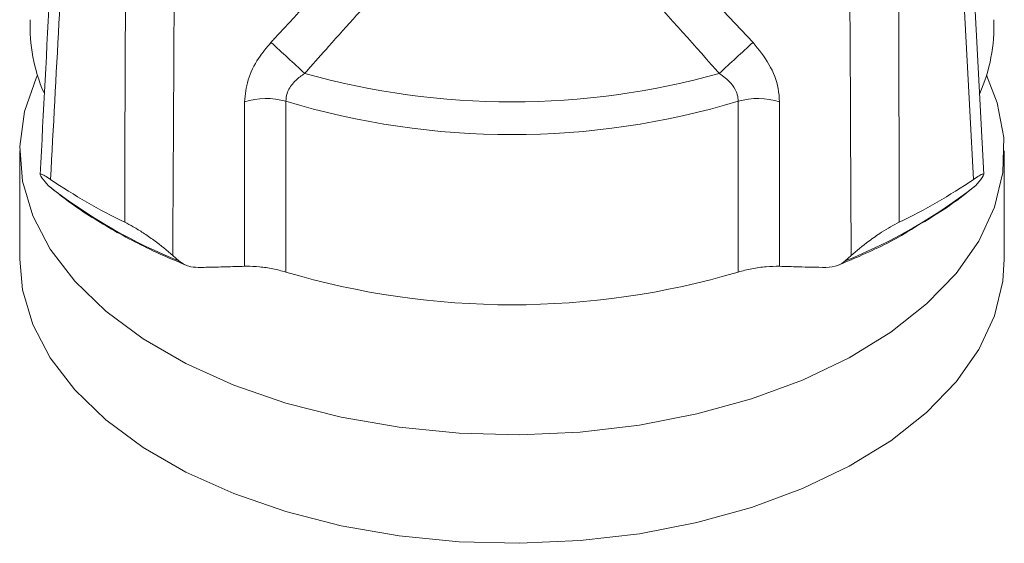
# Model space of a CAD drawing. Header units: millimetres. Extents: x 0 to 1118, y 0 to 864.
# Tile 204 of 256: x 602 to 614, y 40 to 46. Entities that reach past the tile are written whole.
import ezdxf

# ---------------------------------------------------------------- set-up
doc = ezdxf.new("R2010")
doc.units = ezdxf.units.MM

msp = doc.modelspace()

# ---------------------------------------------------------------- linework, layer by layer
at = {"color": 7, "linetype": 'Continuous', "lineweight": 15}
for p, q in [((613.7443, 44.3454), (613.5968, 47.1694)), ((602.2413, 44.6298), (602.2413, 43.3335)), ((613.9888, 43.3335), (613.9888, 44.6298)), ((602.5816, 44.2139), (602.5437, 44.2591)), ((602.5816, 44.2139), (602.6501, 44.1598)), ((602.5965, 44.2019), (602.675, 44.1401)), ((613.6863, 44.2591), (613.6484, 44.2139)), ((604.0692, 43.3785), (604.1403, 43.3141)), ((612.0897, 43.3141), (612.1608, 43.3785))]:
    msp.add_line(p, q, dxfattribs=at)
at = {"color": 9, "linetype": 'Continuous', "lineweight": 0}
for p, q in [((609.9983, 46.9768), (610.9908, 45.9232)), ((604.9253, 43.2506), (604.9234, 45.2148)), ((611.3067, 45.2148), (611.3047, 43.2506))]:
    msp.add_line(p, q, dxfattribs=at)
at = {"color": 9, "linetype": 'Continuous', "lineweight": 0, "flags": 128}
for points in [[(613.6206, 44.2875), (613.5767, 45.1044), (613.4764, 46.9693)], [(603.4945, 43.7766), (603.4966, 44.6176), (603.5017, 46.5375)], [(604.0826, 46.5081), (604.0757, 44.9432), (604.0702, 43.6224), (604.0692, 43.3785)], [(612.1608, 43.3785), (612.1543, 44.9432), (612.1533, 45.1829), (612.1474, 46.5081)], [(605.416, 45.2203), (605.4153, 44.2963), (605.4147, 43.1819)], [(610.8154, 43.1819), (610.8147, 44.2963), (610.814, 45.2203)]]:
    msp.add_lwpolyline(points, dxfattribs=at)
at = {"color": 7, "linetype": 'Continuous', "lineweight": 15, "flags": 128}
for points in [[(613.7766, 45.5328), (613.9047, 45.2014), (613.9825, 44.7864), (613.9714, 44.3689), (613.8714, 43.9554), (613.6843, 43.5522), (613.4127, 43.1652), (613.0608, 42.8005), (612.6339, 42.4635), (612.1385, 42.1594), (611.5821, 41.8927), (610.9732, 41.6674), (610.3209, 41.4871), (609.6353, 41.3545), (608.9265, 41.2714), (608.2055, 41.2393), (607.483, 41.2586), (606.7702, 41.329), (606.0778, 41.4494), (605.4162, 41.618), (604.7955, 41.8323), (604.2252, 42.089), (603.7138, 42.3842), (603.2692, 42.7135), (602.898, 43.0718), (602.6059, 43.4537), (602.3973, 43.8534), (602.2754, 44.2649), (602.242, 44.682), (602.2976, 45.0982), (602.4414, 45.5074), (602.4534, 45.5328)], [(613.9888, 43.3335), (613.9714, 43.0727), (613.8714, 42.6592), (613.6843, 42.2559), (613.4127, 41.869), (613.0608, 41.5043), (612.6339, 41.1673), (612.1385, 40.8631), (611.5821, 40.5964), (610.9732, 40.3712), (610.3209, 40.1909), (609.6353, 40.0582), (608.9265, 39.9752), (608.2055, 39.9431), (607.483, 39.9623), (606.7702, 40.0327), (606.0778, 40.1531), (605.4162, 40.3218), (604.7955, 40.5361), (604.2252, 40.7928), (603.7138, 41.088), (603.2692, 41.4172), (602.898, 41.7755), (602.6059, 42.1574), (602.3973, 42.5572), (602.2754, 42.9687), (602.2413, 43.3335)]]:
    msp.add_lwpolyline(points, dxfattribs=at)
at = {"color": 7, "linetype": 'Continuous', "lineweight": 15}
for centre, radius, start, end in [((604.3503, 46.1151), 1.9851, 177.7087, 203.40876), ((611.8775, 46.1151), 1.9874, 336.14354, 2.28617), ((606.4272, 49.8786), 6.7702, 235.6744, 244.33098), ((609.8029, 49.8786), 6.7702, 295.66902, 304.3256), ((608.115, 52.2987), 9.5083, 253.50099, 286.49901)]:
    msp.add_arc(centre, radius, start, end, dxfattribs=at)
at = {"color": 9, "linetype": 'Continuous', "lineweight": 0}
for centre, radius, start, end in [((412.9739, -164.3422), 284.9167, 47.450414, 47.560412), ((803.2561, -164.3422), 284.9167, 132.439588, 132.549586), ((608.115, 54.339), 9.1266, 254.2817, 285.7183), ((605.1788, 44.3834), 0.8698, 74.17738, 107.08078), ((611.0512, 44.3834), 0.8698, 72.91922, 105.82262), ((608.115, 54.1767), 9.3543, 253.22994, 286.77006), ((609.6999, 49.2538), 6.4025, 291.91737, 308.07725), ((606.5551, 49.3047), 6.4591, 232.80172, 248.04578)]:
    msp.add_arc(centre, radius, start, end, dxfattribs=at)
at = {"color": 7, "linetype": 'Continuous', "lineweight": 15}
for points, knots in [([(602.6331, 47.1694), (602.6232, 46.9799), (602.5739, 46.0379), (602.5249, 45.096), (602.4857, 44.3436)], [0, 0, 0, 0, 0.2011025, 1, 1, 1, 1]), ([(602.6095, 44.2875), (602.5847, 44.3039), (602.5354, 44.3365), (602.4914, 44.3565), (602.4754, 44.346), (602.5172, 44.2928), (602.5437, 44.2591)], [0, 0, 0, 0, 0.1616543, 0.3221635, 0.5706653, 1, 1, 1, 1]), ([(613.6863, 44.2591), (613.7143, 44.2947), (613.7549, 44.3466), (613.7371, 44.3556), (613.6964, 44.3378), (613.645, 44.3036), (613.6206, 44.2875)], [0, 0, 0, 0, 0.4557364, 0.6638276, 0.8405464, 1, 1, 1, 1]), ([(612.9328, 43.7236), (613.0747, 43.8079), (613.3257, 43.9571), (613.5398, 44.1284), (613.6328, 44.2028)], [0, 0, 0, 0, 0.5653662, 1, 1, 1, 1]), ([(602.675, 44.1401), (602.7063, 44.1152), (602.8886, 43.9699), (603.265, 43.7282), (603.7558, 43.4614), (604.0927, 43.3196), (604.2268, 43.2632)], [0, 0, 0, 0, 0.0720994, 0.4204083, 0.769261, 1, 1, 1, 1]), ([(604.0692, 43.3785), (603.9989, 43.4385), (603.8966, 43.526), (603.7226, 43.6457), (603.5994, 43.7225), (603.5282, 43.7592), (603.4945, 43.7766)], [0, 0, 0, 0, 0.4557364, 0.6638276, 0.8405464, 1, 1, 1, 1]), ([(612.0053, 43.2632), (612.089, 43.2982), (612.3763, 43.4182), (612.6915, 43.5695), (612.8979, 43.7013), (612.9328, 43.7236)], [0, 0, 0, 0, 0.2543704, 0.8737128, 1, 1, 1, 1]), ([(612.7355, 43.7766), (612.7013, 43.7589), (612.6331, 43.7237), (612.5042, 43.6438), (612.3303, 43.5237), (612.2266, 43.4348), (612.1608, 43.3785)], [0, 0, 0, 0, 0.1616543, 0.3221635, 0.5706653, 1, 1, 1, 1]), ([(604.1403, 43.3141), (604.1771, 43.2886), (604.243, 43.2431), (604.3314, 43.2386), (604.3704, 43.2367)], [0, 0, 0, 0, 0.5588157, 1, 1, 1, 1]), ([(604.3704, 43.2367), (604.4015, 43.2372), (604.5112, 43.239), (604.6961, 43.2432), (604.8502, 43.2482), (604.9253, 43.2506)], [0, 0, 0, 0, 0.168844, 0.5946967, 1, 1, 1, 1]), ([(605.4147, 43.1819), (605.3644, 43.1956), (605.2639, 43.223), (605.0989, 43.2467), (604.9875, 43.2523), (604.9332, 43.2508), (604.9253, 43.2506)], [0, 0, 0, 0, 0.31222784, 0.62413724, 0.94490363, 1, 1, 1, 1]), ([(611.3047, 43.2506), (611.2536, 43.2503), (611.1513, 43.2498), (610.9746, 43.2249), (610.8679, 43.1961), (610.8154, 43.1819)], [0, 0, 0, 0, 0.3366519, 0.6738513, 1, 1, 1, 1]), ([(611.3047, 43.2506), (611.38, 43.2481), (611.5654, 43.2421), (611.75, 43.2387), (611.8596, 43.2367)], [0, 0, 0, 0, 0.4060816, 1, 1, 1, 1]), ([(611.8596, 43.2367), (611.9105, 43.2404), (611.9986, 43.2468), (612.0626, 43.2941), (612.0897, 43.3141)], [0, 0, 0, 0, 0.5768574, 1, 1, 1, 1])]:
    msp.add_open_spline(points, degree=3, knots=knots, dxfattribs=at)
at = {"color": 9, "linetype": 'Continuous', "lineweight": 0}
for points, knots in [([(602.7537, 46.9693), (602.739, 46.697), (602.6908, 45.8029), (602.6428, 44.909), (602.6095, 44.2875)], [0, 0, 0, 0, 0.3046449, 1, 1, 1, 1]), ([(605.2392, 45.9232), (605.2522, 45.9373), (605.5783, 46.2929), (605.9116, 46.6418), (606.2317, 46.9768)], [0, 0, 0, 0, 0.0396607, 1, 1, 1, 1]), ([(606.597, 46.6167), (606.3728, 46.3702), (606.0652, 46.0319), (605.7496, 45.6752), (605.6551, 45.5679), (605.6426, 45.5537)], [0, 0, 0, 0, 0.6998938, 0.960207, 1, 1, 1, 1]), ([(610.5875, 45.5537), (610.5749, 45.5679), (610.26, 45.9253), (609.9402, 46.278), (609.633, 46.6167)], [0, 0, 0, 0, 0.0397941, 1, 1, 1, 1]), ([(612.7284, 46.5375), (612.7291, 46.2571), (612.7316, 45.3367), (612.7339, 44.4165), (612.7355, 43.7766)], [0, 0, 0, 0, 0.3046449, 1, 1, 1, 1]), ([(605.2392, 45.9232), (605.1877, 45.8611), (605.0729, 45.7229), (604.9498, 45.4734), (604.9322, 45.3011), (604.9234, 45.2148)], [0, 0, 0, 0, 0.2894264, 0.6444441, 1, 1, 1, 1]), ([(611.3067, 45.2148), (611.3033, 45.2668), (611.2939, 45.4122), (611.1966, 45.6674), (611.0593, 45.8381), (610.9908, 45.9232)], [0, 0, 0, 0, 0.2175479, 0.6095208, 1, 1, 1, 1]), ([(605.6426, 45.5537), (605.6048, 45.5268), (605.5244, 45.4695), (605.4619, 45.3848), (605.4237, 45.2994), (605.4195, 45.2562), (605.416, 45.2203)], [0, 0, 0, 0, 0.3119994, 0.6652648, 0.7209637, 1, 1, 1, 1]), ([(610.5875, 45.5537), (610.6374, 45.5169), (610.7209, 45.4555), (610.7819, 45.3593), (610.8095, 45.2855), (610.8122, 45.2463), (610.814, 45.2203)], [0, 0, 0, 0, 0.4151069, 0.6937438, 0.7969189, 1, 1, 1, 1])]:
    msp.add_open_spline(points, degree=3, knots=knots, dxfattribs=at)

doc.saveas('drawing.dxf')
